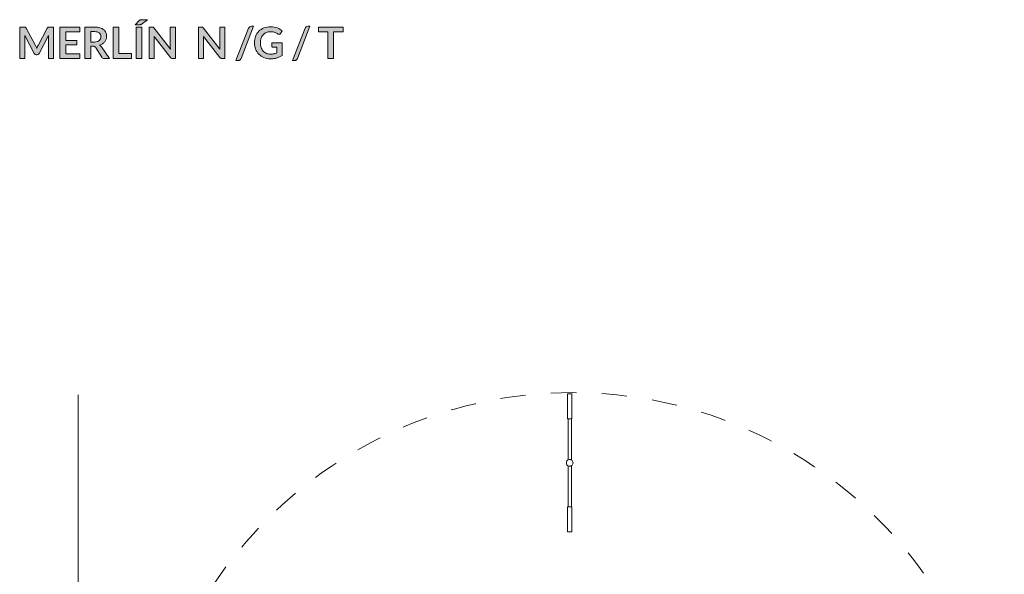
# Model space of a CAD drawing. Header units: inches. Extents: x 8 to 203, y -241 to -15.
# Tile 6 of 23: x 8 to 96, y -180 to -131. Entities that reach past the tile are written whole.
import ezdxf

# ---------------------------------------------------------------- set-up
doc = ezdxf.new("R2010")
doc.units = ezdxf.units.IN
doc.header["$MEASUREMENT"] = 0
doc.linetypes.add('AI-Linetype-4', pattern=[4.506413, 2.253206, -2.253206])
doc.layers.add('Capa 1', color=7, linetype='Continuous')

# ---------------------------------------------------------------- blocks, each defined once
blk = doc.blocks.new('block 3')
at = {"layer": 'Capa 1'}
h = blk.add_hatch(color=250, dxfattribs=at)
h.dxf.hatch_style = 2
edge = h.paths.add_edge_path()
edge.add_spline(control_points=[(19.759, -130.587), (19.759, -130.587), (19.191, -131.002), (19.191, -131.002), (19.176, -131.012), (19.163, -131.021), (19.151, -131.027), (19.139, -131.034), (19.127, -131.039), (19.115, -131.042), (19.102, -131.046), (19.09, -131.049), (19.076, -131.05), (19.063, -131.051), (19.047, -131.052), (19.029, -131.052), (19.029, -131.052), (18.657, -131.052), (18.657, -131.052), (18.657, -131.052), (19.033, -130.664), (19.033, -130.664), (19.048, -130.649), (19.063, -130.636), (19.076, -130.626), (19.09, -130.615), (19.103, -130.607), (19.118, -130.602), (19.132, -130.596), (19.147, -130.592), (19.165, -130.59), (19.183, -130.588), (19.205, -130.587), (19.231, -130.587), (19.231, -130.587), (19.759, -130.587), (19.759, -130.587)], knot_values=[0, 0, 0, 0, 1, 1, 1, 2, 2, 2, 3, 3, 3, 4, 4, 4, 5, 5, 5, 6, 6, 6, 7, 7, 7, 8, 8, 8, 9, 9, 9, 10, 10, 10, 11, 11, 11, 12, 12, 12, 12], degree=3, periodic=1)
h.paths.add_polyline_path([(19.271, -134.027), (18.753, -134.027), (18.753, -131.25), (19.271, -131.25)])
h = blk.add_hatch(color=250, dxfattribs=at)
h.dxf.hatch_style = 2
edge = h.paths.add_edge_path()
edge.add_spline(control_points=[(9.871, -133.002), (9.89, -133.046), (9.908, -133.091), (9.926, -133.136), (9.944, -133.09), (9.963, -133.044), (9.981, -132.999), (10.001, -132.955), (10.021, -132.912), (10.043, -132.871), (10.043, -132.871), (10.865, -131.332), (10.865, -131.332), (10.875, -131.313), (10.886, -131.298), (10.897, -131.286), (10.908, -131.275), (10.92, -131.267), (10.933, -131.261), (10.947, -131.256), (10.962, -131.253), (10.978, -131.252), (10.995, -131.251), (11.015, -131.25), (11.038, -131.25), (11.038, -131.25), (11.428, -131.25), (11.428, -131.25), (11.428, -131.25), (11.428, -134.027), (11.428, -134.027), (11.428, -134.027), (10.973, -134.027), (10.973, -134.027), (10.973, -134.027), (10.973, -132.233), (10.973, -132.233), (10.973, -132.2), (10.974, -132.163), (10.975, -132.124), (10.977, -132.084), (10.98, -132.044), (10.984, -132.003), (10.984, -132.003), (10.145, -133.578), (10.145, -133.578), (10.125, -133.613), (10.101, -133.641), (10.07, -133.661), (10.039, -133.681), (10.003, -133.691), (9.963, -133.691), (9.963, -133.691), (9.891, -133.691), (9.891, -133.691), (9.85, -133.691), (9.814, -133.681), (9.784, -133.661), (9.753, -133.641), (9.728, -133.613), (9.709, -133.578), (9.709, -133.578), (8.858, -131.997), (8.858, -131.997), (8.863, -132.039), (8.867, -132.08), (8.869, -132.121), (8.87, -132.161), (8.871, -132.199), (8.871, -132.233), (8.871, -132.233), (8.871, -134.027), (8.871, -134.027), (8.871, -134.027), (8.416, -134.027), (8.416, -134.027), (8.416, -134.027), (8.416, -131.25), (8.416, -131.25), (8.416, -131.25), (8.806, -131.25), (8.806, -131.25), (8.829, -131.25), (8.849, -131.251), (8.866, -131.252), (8.882, -131.253), (8.897, -131.256), (8.911, -131.261), (8.924, -131.267), (8.937, -131.275), (8.948, -131.286), (8.96, -131.298), (8.971, -131.313), (8.981, -131.332), (8.981, -131.332), (9.811, -132.875), (9.811, -132.875), (9.832, -132.916), (9.853, -132.958), (9.871, -133.002)], knot_values=[0, 0, 0, 0, 1, 1, 1, 2, 2, 2, 3, 3, 3, 4, 4, 4, 5, 5, 5, 6, 6, 6, 7, 7, 7, 8, 8, 8, 9, 9, 9, 10, 10, 10, 11, 11, 11, 12, 12, 12, 13, 13, 13, 14, 14, 14, 15, 15, 15, 16, 16, 16, 17, 17, 17, 18, 18, 18, 19, 19, 19, 20, 20, 20, 21, 21, 21, 22, 22, 22, 23, 23, 23, 24, 24, 24, 25, 25, 25, 26, 26, 26, 27, 27, 27, 28, 28, 28, 29, 29, 29, 30, 30, 30, 31, 31, 31, 32, 32, 32, 33, 33, 33, 33], degree=3, periodic=1)
h = blk.add_hatch(color=250, dxfattribs=at)
h.dxf.hatch_style = 2
h.paths.add_polyline_path([(13.74, -131.25), (13.74, -131.661), (12.509, -131.661), (12.509, -132.431), (13.479, -132.431), (13.479, -132.829), (12.509, -132.829), (12.509, -133.614), (13.74, -133.614), (13.74, -134.027), (11.989, -134.027), (11.989, -131.25)])
h = blk.add_hatch(color=250, dxfattribs=at)
h.dxf.hatch_style = 2
edge = h.paths.add_edge_path()
edge.add_spline(control_points=[(14.722, -132.942), (14.722, -132.942), (14.722, -134.027), (14.722, -134.027), (14.722, -134.027), (14.205, -134.027), (14.205, -134.027), (14.205, -134.027), (14.205, -131.25), (14.205, -131.25), (14.205, -131.25), (15.052, -131.25), (15.052, -131.25), (15.241, -131.25), (15.404, -131.269), (15.539, -131.308), (15.674, -131.348), (15.784, -131.402), (15.871, -131.473), (15.957, -131.543), (16.021, -131.627), (16.061, -131.725), (16.101, -131.823), (16.122, -131.931), (16.122, -132.049), (16.122, -132.142), (16.108, -132.231), (16.08, -132.314), (16.053, -132.397), (16.013, -132.473), (15.961, -132.54), (15.909, -132.608), (15.845, -132.668), (15.769, -132.719), (15.693, -132.77), (15.606, -132.811), (15.509, -132.842), (15.574, -132.879), (15.63, -132.932), (15.678, -133.001), (15.678, -133.001), (16.373, -134.027), (16.373, -134.027), (16.373, -134.027), (15.908, -134.027), (15.908, -134.027), (15.864, -134.027), (15.825, -134.018), (15.794, -134), (15.763, -133.982), (15.736, -133.957), (15.714, -133.923), (15.714, -133.923), (15.131, -133.034), (15.131, -133.034), (15.109, -133.001), (15.085, -132.977), (15.059, -132.963), (15.032, -132.949), (14.993, -132.942), (14.942, -132.942), (14.942, -132.942), (14.722, -132.942), (14.722, -132.942)], knot_values=[0, 0, 0, 0, 1, 1, 1, 2, 2, 2, 3, 3, 3, 4, 4, 4, 5, 5, 5, 6, 6, 6, 7, 7, 7, 8, 8, 8, 9, 9, 9, 10, 10, 10, 11, 11, 11, 12, 12, 12, 13, 13, 13, 14, 14, 14, 15, 15, 15, 16, 16, 16, 17, 17, 17, 18, 18, 18, 19, 19, 19, 20, 20, 20, 21, 21, 21, 21], degree=3, periodic=1)
edge = h.paths.add_edge_path()
edge.add_spline(control_points=[(14.722, -132.571), (14.722, -132.571), (15.044, -132.571), (15.044, -132.571), (15.142, -132.571), (15.226, -132.559), (15.299, -132.535), (15.371, -132.51), (15.431, -132.477), (15.477, -132.434), (15.524, -132.391), (15.559, -132.34), (15.582, -132.281), (15.605, -132.222), (15.617, -132.158), (15.617, -132.087), (15.617, -131.946), (15.57, -131.838), (15.477, -131.763), (15.384, -131.687), (15.242, -131.649), (15.052, -131.649), (15.052, -131.649), (14.722, -131.649), (14.722, -131.649), (14.722, -131.649), (14.722, -132.571), (14.722, -132.571)], knot_values=[0, 0, 0, 0, 1, 1, 1, 2, 2, 2, 3, 3, 3, 4, 4, 4, 5, 5, 5, 6, 6, 6, 7, 7, 7, 8, 8, 8, 9, 9, 9, 9], degree=3, periodic=1)
h = blk.add_hatch(color=250, dxfattribs=at)
h.dxf.hatch_style = 2
h.paths.add_polyline_path([(17.22, -133.601), (18.332, -133.601), (18.332, -134.027), (16.704, -134.027), (16.704, -131.25), (17.22, -131.25)])
h = blk.add_hatch(color=250, dxfattribs=at)
h.dxf.hatch_style = 2
edge = h.paths.add_edge_path()
edge.add_spline(control_points=[(20.224, -131.253), (20.239, -131.255), (20.253, -131.258), (20.265, -131.264), (20.277, -131.27), (20.289, -131.278), (20.301, -131.289), (20.312, -131.3), (20.325, -131.314), (20.339, -131.332), (20.339, -131.332), (21.797, -133.19), (21.797, -133.19), (21.792, -133.145), (21.788, -133.101), (21.786, -133.058), (21.784, -133.015), (21.783, -132.975), (21.783, -132.938), (21.783, -132.938), (21.783, -131.25), (21.783, -131.25), (21.783, -131.25), (22.238, -131.25), (22.238, -131.25), (22.238, -131.25), (22.238, -134.027), (22.238, -134.027), (22.238, -134.027), (21.971, -134.027), (21.971, -134.027), (21.93, -134.027), (21.897, -134.021), (21.87, -134.008), (21.843, -133.995), (21.816, -133.972), (21.791, -133.939), (21.791, -133.939), (20.339, -132.089), (20.339, -132.089), (20.343, -132.13), (20.346, -132.171), (20.348, -132.211), (20.349, -132.251), (20.351, -132.288), (20.351, -132.321), (20.351, -132.321), (20.351, -134.027), (20.351, -134.027), (20.351, -134.027), (19.895, -134.027), (19.895, -134.027), (19.895, -134.027), (19.895, -131.25), (19.895, -131.25), (19.895, -131.25), (20.166, -131.25), (20.166, -131.25), (20.189, -131.25), (20.209, -131.251), (20.224, -131.253)], knot_values=[0, 0, 0, 0, 1, 1, 1, 2, 2, 2, 3, 3, 3, 4, 4, 4, 5, 5, 5, 6, 6, 6, 7, 7, 7, 8, 8, 8, 9, 9, 9, 10, 10, 10, 11, 11, 11, 12, 12, 12, 13, 13, 13, 14, 14, 14, 15, 15, 15, 16, 16, 16, 17, 17, 17, 18, 18, 18, 19, 19, 19, 20, 20, 20, 20], degree=3, periodic=1)
h = blk.add_hatch(color=250, dxfattribs=at)
h.dxf.hatch_style = 2
edge = h.paths.add_edge_path()
edge.add_spline(control_points=[(24.61, -131.253), (24.626, -131.255), (24.639, -131.258), (24.651, -131.264), (24.663, -131.27), (24.675, -131.278), (24.687, -131.289), (24.699, -131.3), (24.711, -131.314), (24.725, -131.332), (24.725, -131.332), (26.183, -133.19), (26.183, -133.19), (26.178, -133.145), (26.174, -133.101), (26.172, -133.058), (26.171, -133.015), (26.17, -132.975), (26.17, -132.938), (26.17, -132.938), (26.17, -131.25), (26.17, -131.25), (26.17, -131.25), (26.625, -131.25), (26.625, -131.25), (26.625, -131.25), (26.625, -134.027), (26.625, -134.027), (26.625, -134.027), (26.358, -134.027), (26.358, -134.027), (26.317, -134.027), (26.283, -134.021), (26.256, -134.008), (26.229, -133.995), (26.203, -133.972), (26.177, -133.939), (26.177, -133.939), (24.725, -132.089), (24.725, -132.089), (24.729, -132.13), (24.732, -132.171), (24.734, -132.211), (24.736, -132.251), (24.737, -132.288), (24.737, -132.321), (24.737, -132.321), (24.737, -134.027), (24.737, -134.027), (24.737, -134.027), (24.282, -134.027), (24.282, -134.027), (24.282, -134.027), (24.282, -131.25), (24.282, -131.25), (24.282, -131.25), (24.553, -131.25), (24.553, -131.25), (24.576, -131.25), (24.595, -131.251), (24.61, -131.253)], knot_values=[0, 0, 0, 0, 1, 1, 1, 2, 2, 2, 3, 3, 3, 4, 4, 4, 5, 5, 5, 6, 6, 6, 7, 7, 7, 8, 8, 8, 9, 9, 9, 10, 10, 10, 11, 11, 11, 12, 12, 12, 13, 13, 13, 14, 14, 14, 15, 15, 15, 16, 16, 16, 17, 17, 17, 18, 18, 18, 19, 19, 19, 20, 20, 20, 20], degree=3, periodic=1)
h = blk.add_hatch(color=250, dxfattribs=at)
h.dxf.hatch_style = 2
edge = h.paths.add_edge_path()
edge.add_spline(control_points=[(28.065, -134.033), (28.054, -134.062), (28.039, -134.088), (28.021, -134.109), (28.003, -134.131), (27.983, -134.15), (27.96, -134.164), (27.937, -134.179), (27.912, -134.19), (27.887, -134.198), (27.861, -134.206), (27.836, -134.209), (27.812, -134.209), (27.812, -134.209), (27.612, -134.209), (27.612, -134.209), (27.612, -134.209), (28.733, -131.34), (28.733, -131.34), (28.755, -131.286), (28.787, -131.245), (28.828, -131.216), (28.869, -131.188), (28.918, -131.173), (28.976, -131.173), (28.976, -131.173), (29.177, -131.173), (29.177, -131.173), (29.177, -131.173), (28.065, -134.033), (28.065, -134.033)], knot_values=[0, 0, 0, 0, 1, 1, 1, 2, 2, 2, 3, 3, 3, 4, 4, 4, 5, 5, 5, 6, 6, 6, 7, 7, 7, 8, 8, 8, 9, 9, 9, 10, 10, 10, 10], degree=3, periodic=1)
h = blk.add_hatch(color=250, dxfattribs=at)
h.dxf.hatch_style = 2
edge = h.paths.add_edge_path()
edge.add_spline(control_points=[(30.689, -133.647), (30.805, -133.647), (30.907, -133.636), (30.993, -133.615), (31.08, -133.594), (31.162, -133.565), (31.24, -133.528), (31.24, -133.528), (31.24, -133.023), (31.24, -133.023), (31.24, -133.023), (30.892, -133.023), (30.892, -133.023), (30.859, -133.023), (30.833, -133.013), (30.814, -132.995), (30.794, -132.976), (30.785, -132.953), (30.785, -132.926), (30.785, -132.926), (30.785, -132.635), (30.785, -132.635), (30.785, -132.635), (31.709, -132.635), (31.709, -132.635), (31.709, -132.635), (31.709, -133.758), (31.709, -133.758), (31.638, -133.809), (31.565, -133.854), (31.489, -133.892), (31.412, -133.929), (31.331, -133.96), (31.245, -133.985), (31.158, -134.009), (31.066, -134.027), (30.967, -134.039), (30.869, -134.052), (30.762, -134.058), (30.648, -134.058), (30.446, -134.058), (30.26, -134.022), (30.089, -133.952), (29.919, -133.882), (29.772, -133.784), (29.648, -133.658), (29.523, -133.533), (29.427, -133.383), (29.357, -133.209), (29.287, -133.035), (29.252, -132.845), (29.252, -132.638), (29.252, -132.43), (29.286, -132.238), (29.354, -132.064), (29.422, -131.89), (29.518, -131.74), (29.643, -131.615), (29.768, -131.489), (29.919, -131.392), (30.097, -131.323), (30.275, -131.254), (30.475, -131.219), (30.696, -131.219), (30.923, -131.219), (31.119, -131.253), (31.285, -131.32), (31.451, -131.387), (31.592, -131.474), (31.707, -131.582), (31.707, -131.582), (31.557, -131.816), (31.557, -131.816), (31.527, -131.864), (31.488, -131.888), (31.44, -131.888), (31.409, -131.888), (31.378, -131.877), (31.346, -131.857), (31.305, -131.832), (31.263, -131.808), (31.22, -131.784), (31.177, -131.759), (31.13, -131.738), (31.078, -131.72), (31.026, -131.703), (30.968, -131.688), (30.903, -131.676), (30.838, -131.665), (30.764, -131.659), (30.679, -131.659), (30.542, -131.659), (30.418, -131.682), (30.308, -131.728), (30.197, -131.774), (30.102, -131.84), (30.024, -131.926), (29.946, -132.012), (29.886, -132.115), (29.844, -132.235), (29.801, -132.355), (29.78, -132.49), (29.78, -132.638), (29.78, -132.798), (29.803, -132.941), (29.848, -133.066), (29.892, -133.19), (29.955, -133.296), (30.036, -133.382), (30.116, -133.467), (30.212, -133.533), (30.324, -133.579), (30.435, -133.624), (30.557, -133.647), (30.689, -133.647)], knot_values=[0, 0, 0, 0, 1, 1, 1, 2, 2, 2, 3, 3, 3, 4, 4, 4, 5, 5, 5, 6, 6, 6, 7, 7, 7, 8, 8, 8, 9, 9, 9, 10, 10, 10, 11, 11, 11, 12, 12, 12, 13, 13, 13, 14, 14, 14, 15, 15, 15, 16, 16, 16, 17, 17, 17, 18, 18, 18, 19, 19, 19, 20, 20, 20, 21, 21, 21, 22, 22, 22, 23, 23, 23, 24, 24, 24, 25, 25, 25, 26, 26, 26, 27, 27, 27, 28, 28, 28, 29, 29, 29, 30, 30, 30, 31, 31, 31, 32, 32, 32, 33, 33, 33, 34, 34, 34, 35, 35, 35, 36, 36, 36, 37, 37, 37, 38, 38, 38, 38], degree=3, periodic=1)
h = blk.add_hatch(color=250, dxfattribs=at)
h.dxf.hatch_style = 2
edge = h.paths.add_edge_path()
edge.add_spline(control_points=[(33.07, -134.033), (33.059, -134.062), (33.044, -134.088), (33.026, -134.109), (33.008, -134.131), (32.988, -134.15), (32.965, -134.164), (32.942, -134.179), (32.917, -134.19), (32.892, -134.198), (32.866, -134.206), (32.841, -134.209), (32.817, -134.209), (32.817, -134.209), (32.617, -134.209), (32.617, -134.209), (32.617, -134.209), (33.739, -131.34), (33.739, -131.34), (33.76, -131.286), (33.792, -131.245), (33.833, -131.216), (33.874, -131.188), (33.923, -131.173), (33.981, -131.173), (33.981, -131.173), (34.182, -131.173), (34.182, -131.173), (34.182, -131.173), (33.07, -134.033), (33.07, -134.033)], knot_values=[0, 0, 0, 0, 1, 1, 1, 2, 2, 2, 3, 3, 3, 4, 4, 4, 5, 5, 5, 6, 6, 6, 7, 7, 7, 8, 8, 8, 9, 9, 9, 10, 10, 10, 10], degree=3, periodic=1)
h = blk.add_hatch(color=250, dxfattribs=at)
h.dxf.hatch_style = 2
h.paths.add_polyline_path([(37.117, -131.25), (37.117, -131.674), (36.281, -131.674), (36.281, -134.027), (35.765, -134.027), (35.765, -131.674), (34.925, -131.674), (34.925, -131.25)])
at = {"layer": 'Capa 1', "lineweight": 0}
for points in [[(13.74, -131.25), (13.74, -131.661), (12.509, -131.661), (12.509, -132.431), (13.479, -132.431), (13.479, -132.829), (12.509, -132.829), (12.509, -133.614), (13.74, -133.614), (13.74, -134.027), (11.989, -134.027), (11.989, -131.25), (13.74, -131.25)], [(17.22, -133.601), (18.332, -133.601), (18.332, -134.027), (16.704, -134.027), (16.704, -131.25), (17.22, -131.25), (17.22, -133.601)], [(19.271, -134.027), (18.753, -134.027), (18.753, -131.25), (19.271, -131.25), (19.271, -134.027)], [(37.117, -131.25), (37.117, -131.674), (36.281, -131.674), (36.281, -134.027), (35.765, -134.027), (35.765, -131.674), (34.925, -131.674), (34.925, -131.25), (37.117, -131.25)]]:
    blk.add_lwpolyline(points, dxfattribs=at)
for points, knots in [([(19.759, -130.587), (19.759, -130.587), (19.191, -131.002), (19.191, -131.002), (19.176, -131.012), (19.163, -131.021), (19.151, -131.027), (19.139, -131.034), (19.127, -131.039), (19.115, -131.042), (19.102, -131.046), (19.09, -131.049), (19.076, -131.05), (19.063, -131.051), (19.047, -131.052), (19.029, -131.052), (19.029, -131.052), (18.657, -131.052), (18.657, -131.052), (18.657, -131.052), (19.033, -130.664), (19.033, -130.664), (19.048, -130.649), (19.063, -130.636), (19.076, -130.626), (19.09, -130.615), (19.103, -130.607), (19.118, -130.602), (19.132, -130.596), (19.147, -130.592), (19.165, -130.59), (19.183, -130.588), (19.205, -130.587), (19.231, -130.587), (19.231, -130.587), (19.759, -130.587), (19.759, -130.587)], [0, 0, 0, 0, 1, 1, 1, 2, 2, 2, 3, 3, 3, 4, 4, 4, 5, 5, 5, 6, 6, 6, 7, 7, 7, 8, 8, 8, 9, 9, 9, 10, 10, 10, 11, 11, 11, 12, 12, 12, 12]), ([(9.871, -133.002), (9.89, -133.046), (9.908, -133.091), (9.926, -133.136), (9.944, -133.09), (9.963, -133.044), (9.981, -132.999), (10.001, -132.955), (10.021, -132.912), (10.043, -132.871), (10.043, -132.871), (10.865, -131.332), (10.865, -131.332), (10.875, -131.313), (10.886, -131.298), (10.897, -131.286), (10.908, -131.275), (10.92, -131.267), (10.933, -131.261), (10.947, -131.256), (10.962, -131.253), (10.978, -131.252), (10.995, -131.251), (11.015, -131.25), (11.038, -131.25), (11.038, -131.25), (11.428, -131.25), (11.428, -131.25), (11.428, -131.25), (11.428, -134.027), (11.428, -134.027), (11.428, -134.027), (10.973, -134.027), (10.973, -134.027), (10.973, -134.027), (10.973, -132.233), (10.973, -132.233), (10.973, -132.2), (10.974, -132.163), (10.975, -132.124), (10.977, -132.084), (10.98, -132.044), (10.984, -132.003), (10.984, -132.003), (10.145, -133.578), (10.145, -133.578), (10.125, -133.613), (10.101, -133.641), (10.07, -133.661), (10.039, -133.681), (10.003, -133.691), (9.963, -133.691), (9.963, -133.691), (9.891, -133.691), (9.891, -133.691), (9.85, -133.691), (9.814, -133.681), (9.784, -133.661), (9.753, -133.641), (9.728, -133.613), (9.709, -133.578), (9.709, -133.578), (8.858, -131.997), (8.858, -131.997), (8.863, -132.039), (8.867, -132.08), (8.869, -132.121), (8.87, -132.161), (8.871, -132.199), (8.871, -132.233), (8.871, -132.233), (8.871, -134.027), (8.871, -134.027), (8.871, -134.027), (8.416, -134.027), (8.416, -134.027), (8.416, -134.027), (8.416, -131.25), (8.416, -131.25), (8.416, -131.25), (8.806, -131.25), (8.806, -131.25), (8.829, -131.25), (8.849, -131.251), (8.866, -131.252), (8.882, -131.253), (8.897, -131.256), (8.911, -131.261), (8.924, -131.267), (8.937, -131.275), (8.948, -131.286), (8.96, -131.298), (8.971, -131.313), (8.981, -131.332), (8.981, -131.332), (9.811, -132.875), (9.811, -132.875), (9.832, -132.916), (9.853, -132.958), (9.871, -133.002)], [0, 0, 0, 0, 1, 1, 1, 2, 2, 2, 3, 3, 3, 4, 4, 4, 5, 5, 5, 6, 6, 6, 7, 7, 7, 8, 8, 8, 9, 9, 9, 10, 10, 10, 11, 11, 11, 12, 12, 12, 13, 13, 13, 14, 14, 14, 15, 15, 15, 16, 16, 16, 17, 17, 17, 18, 18, 18, 19, 19, 19, 20, 20, 20, 21, 21, 21, 22, 22, 22, 23, 23, 23, 24, 24, 24, 25, 25, 25, 26, 26, 26, 27, 27, 27, 28, 28, 28, 29, 29, 29, 30, 30, 30, 31, 31, 31, 32, 32, 32, 33, 33, 33, 33]), ([(14.722, -132.942), (14.722, -132.942), (14.722, -134.027), (14.722, -134.027), (14.722, -134.027), (14.205, -134.027), (14.205, -134.027), (14.205, -134.027), (14.205, -131.25), (14.205, -131.25), (14.205, -131.25), (15.052, -131.25), (15.052, -131.25), (15.241, -131.25), (15.404, -131.269), (15.539, -131.308), (15.674, -131.348), (15.784, -131.402), (15.871, -131.473), (15.957, -131.543), (16.021, -131.627), (16.061, -131.725), (16.101, -131.823), (16.122, -131.931), (16.122, -132.049), (16.122, -132.142), (16.108, -132.231), (16.08, -132.314), (16.053, -132.397), (16.013, -132.473), (15.961, -132.54), (15.909, -132.608), (15.845, -132.668), (15.769, -132.719), (15.693, -132.77), (15.606, -132.811), (15.509, -132.842), (15.574, -132.879), (15.63, -132.932), (15.678, -133.001), (15.678, -133.001), (16.373, -134.027), (16.373, -134.027), (16.373, -134.027), (15.908, -134.027), (15.908, -134.027), (15.864, -134.027), (15.825, -134.018), (15.794, -134), (15.763, -133.982), (15.736, -133.957), (15.714, -133.923), (15.714, -133.923), (15.131, -133.034), (15.131, -133.034), (15.109, -133.001), (15.085, -132.977), (15.059, -132.963), (15.032, -132.949), (14.993, -132.942), (14.942, -132.942), (14.942, -132.942), (14.722, -132.942), (14.722, -132.942)], [0, 0, 0, 0, 1, 1, 1, 2, 2, 2, 3, 3, 3, 4, 4, 4, 5, 5, 5, 6, 6, 6, 7, 7, 7, 8, 8, 8, 9, 9, 9, 10, 10, 10, 11, 11, 11, 12, 12, 12, 13, 13, 13, 14, 14, 14, 15, 15, 15, 16, 16, 16, 17, 17, 17, 18, 18, 18, 19, 19, 19, 20, 20, 20, 21, 21, 21, 21]), ([(14.722, -132.571), (14.722, -132.571), (15.044, -132.571), (15.044, -132.571), (15.142, -132.571), (15.226, -132.559), (15.299, -132.535), (15.371, -132.51), (15.431, -132.477), (15.477, -132.434), (15.524, -132.391), (15.559, -132.34), (15.582, -132.281), (15.605, -132.222), (15.617, -132.158), (15.617, -132.087), (15.617, -131.946), (15.57, -131.838), (15.477, -131.763), (15.384, -131.687), (15.242, -131.649), (15.052, -131.649), (15.052, -131.649), (14.722, -131.649), (14.722, -131.649), (14.722, -131.649), (14.722, -132.571), (14.722, -132.571)], [0, 0, 0, 0, 1, 1, 1, 2, 2, 2, 3, 3, 3, 4, 4, 4, 5, 5, 5, 6, 6, 6, 7, 7, 7, 8, 8, 8, 9, 9, 9, 9]), ([(20.224, -131.253), (20.239, -131.255), (20.253, -131.258), (20.265, -131.264), (20.277, -131.27), (20.289, -131.278), (20.301, -131.289), (20.312, -131.3), (20.325, -131.314), (20.339, -131.332), (20.339, -131.332), (21.797, -133.19), (21.797, -133.19), (21.792, -133.145), (21.788, -133.101), (21.786, -133.058), (21.784, -133.015), (21.783, -132.975), (21.783, -132.938), (21.783, -132.938), (21.783, -131.25), (21.783, -131.25), (21.783, -131.25), (22.238, -131.25), (22.238, -131.25), (22.238, -131.25), (22.238, -134.027), (22.238, -134.027), (22.238, -134.027), (21.971, -134.027), (21.971, -134.027), (21.93, -134.027), (21.897, -134.021), (21.87, -134.008), (21.843, -133.995), (21.816, -133.972), (21.791, -133.939), (21.791, -133.939), (20.339, -132.089), (20.339, -132.089), (20.343, -132.13), (20.346, -132.171), (20.348, -132.211), (20.349, -132.251), (20.351, -132.288), (20.351, -132.321), (20.351, -132.321), (20.351, -134.027), (20.351, -134.027), (20.351, -134.027), (19.895, -134.027), (19.895, -134.027), (19.895, -134.027), (19.895, -131.25), (19.895, -131.25), (19.895, -131.25), (20.166, -131.25), (20.166, -131.25), (20.189, -131.25), (20.209, -131.251), (20.224, -131.253)], [0, 0, 0, 0, 1, 1, 1, 2, 2, 2, 3, 3, 3, 4, 4, 4, 5, 5, 5, 6, 6, 6, 7, 7, 7, 8, 8, 8, 9, 9, 9, 10, 10, 10, 11, 11, 11, 12, 12, 12, 13, 13, 13, 14, 14, 14, 15, 15, 15, 16, 16, 16, 17, 17, 17, 18, 18, 18, 19, 19, 19, 20, 20, 20, 20]), ([(24.61, -131.253), (24.626, -131.255), (24.639, -131.258), (24.651, -131.264), (24.663, -131.27), (24.675, -131.278), (24.687, -131.289), (24.699, -131.3), (24.711, -131.314), (24.725, -131.332), (24.725, -131.332), (26.183, -133.19), (26.183, -133.19), (26.178, -133.145), (26.174, -133.101), (26.172, -133.058), (26.171, -133.015), (26.17, -132.975), (26.17, -132.938), (26.17, -132.938), (26.17, -131.25), (26.17, -131.25), (26.17, -131.25), (26.625, -131.25), (26.625, -131.25), (26.625, -131.25), (26.625, -134.027), (26.625, -134.027), (26.625, -134.027), (26.358, -134.027), (26.358, -134.027), (26.317, -134.027), (26.283, -134.021), (26.256, -134.008), (26.229, -133.995), (26.203, -133.972), (26.177, -133.939), (26.177, -133.939), (24.725, -132.089), (24.725, -132.089), (24.729, -132.13), (24.732, -132.171), (24.734, -132.211), (24.736, -132.251), (24.737, -132.288), (24.737, -132.321), (24.737, -132.321), (24.737, -134.027), (24.737, -134.027), (24.737, -134.027), (24.282, -134.027), (24.282, -134.027), (24.282, -134.027), (24.282, -131.25), (24.282, -131.25), (24.282, -131.25), (24.553, -131.25), (24.553, -131.25), (24.576, -131.25), (24.595, -131.251), (24.61, -131.253)], [0, 0, 0, 0, 1, 1, 1, 2, 2, 2, 3, 3, 3, 4, 4, 4, 5, 5, 5, 6, 6, 6, 7, 7, 7, 8, 8, 8, 9, 9, 9, 10, 10, 10, 11, 11, 11, 12, 12, 12, 13, 13, 13, 14, 14, 14, 15, 15, 15, 16, 16, 16, 17, 17, 17, 18, 18, 18, 19, 19, 19, 20, 20, 20, 20]), ([(28.065, -134.033), (28.054, -134.062), (28.039, -134.088), (28.021, -134.109), (28.003, -134.131), (27.983, -134.15), (27.96, -134.164), (27.937, -134.179), (27.912, -134.19), (27.887, -134.198), (27.861, -134.206), (27.836, -134.209), (27.812, -134.209), (27.812, -134.209), (27.612, -134.209), (27.612, -134.209), (27.612, -134.209), (28.733, -131.34), (28.733, -131.34), (28.755, -131.286), (28.787, -131.245), (28.828, -131.216), (28.869, -131.188), (28.918, -131.173), (28.976, -131.173), (28.976, -131.173), (29.177, -131.173), (29.177, -131.173), (29.177, -131.173), (28.065, -134.033), (28.065, -134.033)], [0, 0, 0, 0, 1, 1, 1, 2, 2, 2, 3, 3, 3, 4, 4, 4, 5, 5, 5, 6, 6, 6, 7, 7, 7, 8, 8, 8, 9, 9, 9, 10, 10, 10, 10]), ([(30.689, -133.647), (30.805, -133.647), (30.907, -133.636), (30.993, -133.615), (31.08, -133.594), (31.162, -133.565), (31.24, -133.528), (31.24, -133.528), (31.24, -133.023), (31.24, -133.023), (31.24, -133.023), (30.892, -133.023), (30.892, -133.023), (30.859, -133.023), (30.833, -133.013), (30.814, -132.995), (30.794, -132.976), (30.785, -132.953), (30.785, -132.926), (30.785, -132.926), (30.785, -132.635), (30.785, -132.635), (30.785, -132.635), (31.709, -132.635), (31.709, -132.635), (31.709, -132.635), (31.709, -133.758), (31.709, -133.758), (31.638, -133.809), (31.565, -133.854), (31.489, -133.892), (31.412, -133.929), (31.331, -133.96), (31.245, -133.985), (31.158, -134.009), (31.066, -134.027), (30.967, -134.039), (30.869, -134.052), (30.762, -134.058), (30.648, -134.058), (30.446, -134.058), (30.26, -134.022), (30.089, -133.952), (29.919, -133.882), (29.772, -133.784), (29.648, -133.658), (29.523, -133.533), (29.427, -133.383), (29.357, -133.209), (29.287, -133.035), (29.252, -132.845), (29.252, -132.638), (29.252, -132.43), (29.286, -132.238), (29.354, -132.064), (29.422, -131.89), (29.518, -131.74), (29.643, -131.615), (29.768, -131.489), (29.919, -131.392), (30.097, -131.323), (30.275, -131.254), (30.475, -131.219), (30.696, -131.219), (30.923, -131.219), (31.119, -131.253), (31.285, -131.32), (31.451, -131.387), (31.592, -131.474), (31.707, -131.582), (31.707, -131.582), (31.557, -131.816), (31.557, -131.816), (31.527, -131.864), (31.488, -131.888), (31.44, -131.888), (31.409, -131.888), (31.378, -131.877), (31.346, -131.857), (31.305, -131.832), (31.263, -131.808), (31.22, -131.784), (31.177, -131.759), (31.13, -131.738), (31.078, -131.72), (31.026, -131.703), (30.968, -131.688), (30.903, -131.676), (30.838, -131.665), (30.764, -131.659), (30.679, -131.659), (30.542, -131.659), (30.418, -131.682), (30.308, -131.728), (30.197, -131.774), (30.102, -131.84), (30.024, -131.926), (29.946, -132.012), (29.886, -132.115), (29.844, -132.235), (29.801, -132.355), (29.78, -132.49), (29.78, -132.638), (29.78, -132.798), (29.803, -132.941), (29.848, -133.066), (29.892, -133.19), (29.955, -133.296), (30.036, -133.382), (30.116, -133.467), (30.212, -133.533), (30.324, -133.579), (30.435, -133.624), (30.557, -133.647), (30.689, -133.647)], [0, 0, 0, 0, 1, 1, 1, 2, 2, 2, 3, 3, 3, 4, 4, 4, 5, 5, 5, 6, 6, 6, 7, 7, 7, 8, 8, 8, 9, 9, 9, 10, 10, 10, 11, 11, 11, 12, 12, 12, 13, 13, 13, 14, 14, 14, 15, 15, 15, 16, 16, 16, 17, 17, 17, 18, 18, 18, 19, 19, 19, 20, 20, 20, 21, 21, 21, 22, 22, 22, 23, 23, 23, 24, 24, 24, 25, 25, 25, 26, 26, 26, 27, 27, 27, 28, 28, 28, 29, 29, 29, 30, 30, 30, 31, 31, 31, 32, 32, 32, 33, 33, 33, 34, 34, 34, 35, 35, 35, 36, 36, 36, 37, 37, 37, 38, 38, 38, 38]), ([(33.07, -134.033), (33.059, -134.062), (33.044, -134.088), (33.026, -134.109), (33.008, -134.131), (32.988, -134.15), (32.965, -134.164), (32.942, -134.179), (32.917, -134.19), (32.892, -134.198), (32.866, -134.206), (32.841, -134.209), (32.817, -134.209), (32.817, -134.209), (32.617, -134.209), (32.617, -134.209), (32.617, -134.209), (33.739, -131.34), (33.739, -131.34), (33.76, -131.286), (33.792, -131.245), (33.833, -131.216), (33.874, -131.188), (33.923, -131.173), (33.981, -131.173), (33.981, -131.173), (34.182, -131.173), (34.182, -131.173), (34.182, -131.173), (33.07, -134.033), (33.07, -134.033)], [0, 0, 0, 0, 1, 1, 1, 2, 2, 2, 3, 3, 3, 4, 4, 4, 5, 5, 5, 6, 6, 6, 7, 7, 7, 8, 8, 8, 9, 9, 9, 10, 10, 10, 10])]:
    blk.add_open_spline(points, degree=3, knots=knots, dxfattribs=at)

msp = doc.modelspace()

# ---------------------------------------------------------------- linework, layer by layer
at = {"layer": 'Capa 1', "color": 250, "lineweight": 9}
msp.add_lwpolyline([(13.615, -163.869), (13.615, -240.116)], dxfattribs=at)
at = {"layer": 'Capa 1', "color": 250, "lineweight": 5}
for points in [[(57.4, -163.788), (57.366, -163.788), (57.314, -163.788), (57.253, -163.788), (57.2, -163.788), (57.139, -163.788), (57.096, -163.788), (57.061, -163.788), (57.035, -163.788)], [(57.035, -163.788), (57.035, -166.015)], [(57.427, -163.788), (57.427, -163.788), (57.4, -163.788)], [(57.427, -166.015), (57.427, -163.788)], [(57.4, -166.015), (57.366, -166.015), (57.314, -166.015), (57.253, -166.015), (57.2, -166.015), (57.139, -166.015), (57.096, -166.015), (57.061, -166.015), (57.035, -166.015)], [(57.088, -166.015), (57.088, -169.65)], [(57.383, -169.65), (57.383, -166.015)], [(57.427, -166.015), (57.427, -166.015), (57.4, -166.015)], [(57.531, -169.902), (57.522, -169.98), (57.488, -170.05), (57.444, -170.11), (57.392, -170.154), (57.323, -170.189), (57.253, -170.198), (57.174, -170.198), (57.105, -170.172), (57.044, -170.137), (56.992, -170.085), (56.957, -170.015), (56.94, -169.946), (56.94, -169.867), (56.957, -169.797), (56.992, -169.737), (57.044, -169.676), (57.105, -169.641), (57.174, -169.615), (57.253, -169.615), (57.323, -169.623), (57.392, -169.659), (57.444, -169.702), (57.488, -169.762), (57.514, -169.832), (57.531, -169.902)], [(57.088, -170.163), (57.088, -173.798)], [(57.383, -173.798), (57.383, -170.163)], [(57.035, -173.798), (57.035, -173.798), (57.053, -173.798), (57.079, -173.798), (57.122, -173.798), (57.174, -173.798), (57.235, -173.798), (57.296, -173.798), (57.349, -173.798), (57.392, -173.798), (57.418, -173.798)], [(57.035, -173.798), (57.035, -176.016)], [(57.418, -173.798), (57.427, -173.798)], [(57.427, -176.016), (57.427, -173.798)], [(57.035, -176.016), (57.035, -176.016), (57.053, -176.016), (57.079, -176.016), (57.122, -176.016), (57.174, -176.016), (57.235, -176.016), (57.296, -176.016), (57.349, -176.016), (57.392, -176.016), (57.418, -176.016)], [(57.418, -176.016), (57.427, -176.016)]]:
    msp.add_lwpolyline(points, dxfattribs=at)
at = {"layer": 'Capa 1', "color": 252, "linetype": 'AI-Linetype-4', "lineweight": 5}
msp.add_open_spline([(19.169, -201.995), (19.169, -180.832), (36.325, -163.676), (57.488, -163.676), (78.65, -163.676), (95.805, -180.832), (95.805, -201.995), (95.805, -223.157), (78.65, -240.313), (57.488, -240.313), (36.325, -240.313), (19.169, -223.157), (19.169, -201.995)], degree=3, knots=[0, 0, 0, 0, 1, 1, 1, 2, 2, 2, 3, 3, 3, 4, 4, 4, 4], dxfattribs=at)

# ---------------------------------------------------------------- block references
at = {"layer": 'Capa 1'}
msp.add_blockref('block 3', (0, 0), dxfattribs=at)

doc.saveas('drawing.dxf')
